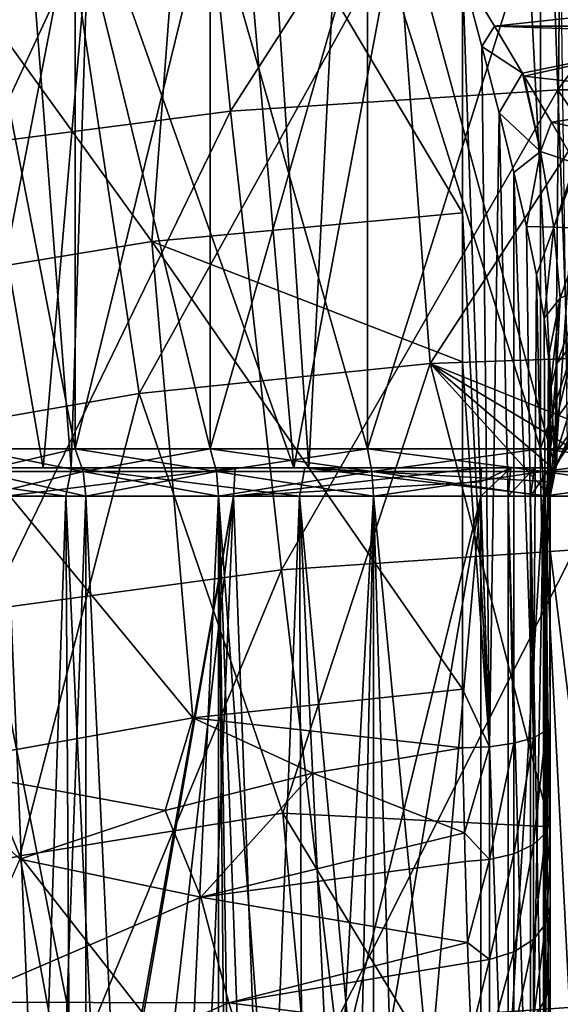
# Model space of a CAD drawing. Header units: metres. Extents: x -109 to 109, y -63 to 140.
# Tile 140 of 256: x -2.46 to -0.56, y -52.38 to -48.93. Entities that reach past the tile are written whole.
import ezdxf

# ---------------------------------------------------------------- set-up
doc = ezdxf.new("R2010")
doc.units = ezdxf.units.M
doc.layers.add('solid_502308_SW0001', color=7, linetype='CONTINUOUS')

msp = doc.modelspace()

# ---------------------------------------------------------------- linework, layer by layer
at = {"layer": 'solid_502308_SW0001'}
for points in [[(-2.280541, -50.5, -2.849696), (-3.065356, -50.5, -2.45786), (-2.93905, -42, -2.530869)], [(-2.280541, -50.5, -2.849696), (-2.93905, -42, -2.530869), (-2.008116, -42, -2.953978)], [(-1.447233, -50.5, -3.122834), (-2.280541, -50.5, -2.849696), (-2.008116, -42, -2.953978)], [(-1.447233, -50.5, -3.122834), (-2.008116, -42, -2.953978), (-1.018855, -42, -3.212862)], [(-0.582843, -50.5, -3.271624), (-1.447233, -50.5, -3.122834), (-1.018855, -42, -3.212862)], [(-0.582843, -50.5, -3.271624), (-1.018855, -42, -3.212862), (0, -42, -3.3)], [(-0.539348, -50.419147, -3.275709), (-0.582843, -50.5, -3.271624), (0, -42, -3.3)], [(-1.7212, -49.248119, 15.284646), (-0.62916, -47.545837, 15.69555), (-1.887163, -47.623421, 15.638647)], [(-1.721193, -49.248108, -15.384648), (-1.887162, -47.623413, -15.738648), (-0.62916, -47.54583, -15.795552)], [(-1.7212, -49.248119, 15.284646), (-0.573826, -49.173771, 15.337577), (-0.62916, -47.545837, 15.69555)], [(-0.573822, -49.173763, -15.437579), (-1.721193, -49.248108, -15.384648), (-0.62916, -47.54583, -15.795552)], [(-0.573822, -49.173763, -15.437579), (-0.62916, -47.54583, -15.795552), (0.629158, -47.54583, -15.795552)], [(0.573828, -49.173771, 15.337577), (0.629158, -47.545837, 15.69555), (-0.62916, -47.545837, 15.69555)], [(-0.573826, -49.173771, 15.337577), (0.573828, -49.173771, 15.337577), (-0.62916, -47.545837, 15.69555)], [(0.573829, -49.173763, -15.437579), (-0.573822, -49.173763, -15.437579), (0.629158, -47.54583, -15.795552)], [(-2.867723, -49.396805, -15.278857), (-3.144217, -47.778576, -15.624922), (-1.887162, -47.623413, -15.738648)], [(-2.867733, -49.396812, 15.178854), (-1.887163, -47.623421, 15.638647), (-3.144217, -47.778584, 15.52492)], [(-2.867733, -49.396812, 15.178854), (-1.7212, -49.248119, 15.284646), (-1.887163, -47.623421, 15.638647)], [(-1.721193, -49.248108, -15.384648), (-2.867723, -49.396805, -15.278857), (-1.887162, -47.623413, -15.738648)], [(-1.868001, -47.990604, -13.818564), (-3.113891, -48.16058, -13.69569), (-1.997706, -49.706326, -13.398077)], [(-1.868001, -47.990604, -13.818564), (-1.997706, -49.706326, -13.398077), (-0.907485, -49.604603, -13.469391)], [(-1.868001, -47.990604, -13.818564), (-0.907485, -49.604603, -13.469391), (-0.907416, -48.763405, -13.677835)], [(-3.113891, -48.16058, -13.69569), (-3.086302, -49.884731, -13.273271), (-1.997706, -49.706326, -13.398077)], [(-2.379479, -50.5, 8.207992), (-2.723457, -48.5, 8.046285), (-3.202792, -50.5, 7.773668)], [(-2.379479, -50.5, 8.207992), (-2.208178, -48.5, 8.278867), (-2.723457, -48.5, 8.046285)], [(-2.266592, -50.43417, 0.659152), (-2.266623, -48.5, 0.659188), (-2.6414, -48.5, 1.175064)], [(-2.266592, -50.43417, 0.659152), (-2.6414, -48.5, 1.175064), (-2.641377, -50.43417, 1.175)], [(-2.641377, -50.43417, 4.225), (-2.6414, -48.5, 4.224936), (-2.266623, -48.5, 4.740812)], [(-2.641377, -50.43417, 4.225), (-2.266623, -48.5, 4.740812), (-2.266592, -50.43417, 4.740849)], [(-1.499325, -50.5, 8.509632), (-2.208178, -48.5, 8.278867), (-2.379479, -50.5, 8.207992)], [(-1.792745, -50.43417, 0.232498), (-1.792672, -48.5, 0.232453), (-2.266623, -48.5, 0.659188)], [(-1.792745, -50.43417, 0.232498), (-2.266623, -48.5, 0.659188), (-2.266592, -50.43417, 0.659152)], [(-2.266592, -50.43417, 4.740849), (-2.266623, -48.5, 4.740812), (-1.792672, -48.5, 5.167547)], [(-2.266592, -50.43417, 4.740849), (-1.792672, -48.5, 5.167547), (-1.792745, -50.43417, 5.167502)], [(-1.499325, -50.5, 8.509632), (-1.67364, -48.5, 8.461849), (-2.208178, -48.5, 8.278867)], [(-1.240547, -50.43417, -0.086314), (-1.792672, -48.5, 0.232453), (-1.792745, -50.43417, 0.232498)], [(-1.792745, -50.43417, 5.167502), (-1.792672, -48.5, 5.167547), (-1.240527, -48.5, 5.486306)], [(-1.792745, -50.43417, 5.167502), (-1.240527, -48.5, 5.486306), (-1.240547, -50.43417, 5.486314)], [(-1.240547, -50.43417, -0.086314), (-1.240527, -48.5, -0.086306), (-1.792672, -48.5, 0.232453)], [(-1.499325, -50.5, 8.509632), (-1.123969, -48.5, 8.593761), (-1.67364, -48.5, 8.461849)], [(-1.499325, -50.5, 8.509632), (-0.582843, -50.5, 8.671624), (-1.123969, -48.5, 8.593761)], [(-0.634131, -50.43417, -0.28335), (-1.240527, -48.5, -0.086306), (-1.240547, -50.43417, -0.086314)], [(-1.240547, -50.43417, 5.486314), (-1.240527, -48.5, 5.486306), (-0.634209, -48.5, 5.683324)], [(-1.240547, -50.43417, 5.486314), (-0.634209, -48.5, 5.683324), (-0.634131, -50.43417, 5.68335)], [(-0.634131, -50.43417, -0.28335), (-0.634209, -48.5, -0.283324), (-1.240527, -48.5, -0.086306)], [(-0.582843, -50.5, 8.671624), (-0.564545, -48.5, 8.673379), (-1.123969, -48.5, 8.593761)], [(0, -50.43417, -0.35), (0, -48.5, -0.35), (-0.634209, -48.5, -0.283324)], [(-0.634131, -50.43417, -0.28335), (0, -50.43417, -0.35), (-0.634209, -48.5, -0.283324)], [(-0.634131, -50.43417, 5.68335), (-0.634209, -48.5, 5.683324), (0, -48.5, 5.75)], [(-0.634131, -50.43417, 5.68335), (0, -48.5, 5.75), (0, -50.43417, 5.75)], [(-0.539189, -50.418934, 8.675724), (-0.564545, -48.5, 8.673379), (-0.582843, -50.5, 8.671624)], [(0.000016, -48.56517, 13.636122), (-1.020678, -50.133526, 13.226909), (-1.136246, -48.602734, 13.6093)], [(0.000016, -48.56517, 13.636122), (-0.000012, -50.098145, 13.251439), (-1.020678, -50.133526, 13.226909)], [(-1.136246, -48.602734, 13.6093), (-2.041702, -50.239857, 13.153222), (-2.272827, -48.715622, 13.528735)], [(-1.136246, -48.602734, 13.6093), (-1.020678, -50.133526, 13.226909), (-2.041702, -50.239857, 13.153222)], [(-2.272827, -48.715622, 13.528735), (-3.06344, -50.4174, 13.030233), (-3.410049, -48.904118, 13.394285)], [(-2.272827, -48.715622, 13.528735), (-2.041702, -50.239857, 13.153222), (-3.06344, -50.4174, 13.030233)], [(-0.813476, -51.47942, -12.932987), (-0.907416, -48.763405, -13.677835), (-0.907485, -49.604603, -13.469391)], [(-0.796045, -48.950138, -13.626285), (0.907416, -48.763405, -13.677835), (-0.907416, -48.763405, -13.677835)], [(-0.840053, -49.021236, -13.60952), (-0.796045, -48.950138, -13.626285), (-0.907416, -48.763405, -13.677835)], [(-0.840053, -49.021236, -13.60952), (-0.907416, -48.763405, -13.677835), (-0.813476, -51.47942, -12.932987)], [(0.79602, -48.950188, -13.626269), (0.907416, -48.763405, -13.677835), (-0.796045, -48.950138, -13.626285)], [(-0.840053, -49.021236, -13.60952), (-0.697654, -49.114971, -13.563379), (-0.796045, -48.950138, -13.626285)], [(-0.796045, -48.950138, -13.626285), (-0.697654, -49.114971, -13.563379), (-0.025, -48.976261, -13.625993)], [(0.79602, -48.950188, -13.626269), (-0.796045, -48.950138, -13.626285), (-0.025, -48.976261, -13.625993)], [(-0.697654, -49.114971, -13.563379), (-0.691149, -49.125816, -13.558627), (-0.025, -48.976261, -13.625993)], [(-0.691149, -49.125816, -13.558627), (-0.025, -49.201447, -13.529119), (-0.025, -48.976261, -13.625993)], [(-0.779588, -49.253971, -13.532328), (-0.697654, -49.114971, -13.563379), (-0.840053, -49.021236, -13.60952)], [(-0.779588, -49.253971, -13.532328), (-0.840053, -49.021236, -13.60952), (-0.813476, -51.47942, -12.932987)], [(-0.633786, -49.390175, -13.429968), (-0.697654, -49.114971, -13.563379), (-0.779588, -49.253971, -13.532328)], [(-0.633786, -49.390175, -13.429968), (-0.691149, -49.125816, -13.558627), (-0.697654, -49.114971, -13.563379)], [(-0.691149, -49.125816, -13.558627), (-0.595199, -49.28738, -13.478084), (-0.025, -49.201447, -13.529119)], [(-0.633786, -49.390175, -13.429968), (-0.595199, -49.28738, -13.478084), (-0.691149, -49.125816, -13.558627)], [(-1.542858, -50.858513, 14.877259), (-0.573826, -49.173771, 15.337577), (-1.7212, -49.248119, 15.284646)], [(-1.542856, -50.858505, -14.977262), (-1.721193, -49.248108, -15.384648), (-0.573822, -49.173763, -15.437579)], [(-1.542858, -50.858513, 14.877259), (-0.514357, -50.788677, 14.925578), (-0.573826, -49.173771, 15.337577)], [(-0.514352, -50.78867, -15.025581), (-1.542856, -50.858505, -14.977262), (-0.573822, -49.173763, -15.437579)], [(0.514388, -50.788677, 14.925578), (0.573828, -49.173771, 15.337577), (-0.573826, -49.173771, 15.337577)], [(-0.514357, -50.788677, 14.925578), (0.514388, -50.788677, 14.925578), (-0.573826, -49.173771, 15.337577)], [(-0.514352, -50.78867, -15.025581), (-0.573822, -49.173763, -15.437579), (0.573829, -49.173763, -15.437579)], [(-0.595199, -49.28738, -13.478084), (-0.025, -49.412888, -13.405562), (-0.025, -49.201447, -13.529119)], [(-2.570626, -50.998184, 14.780681), (-1.7212, -49.248119, 15.284646), (-2.867733, -49.396812, 15.178854)], [(-2.570628, -50.998177, -14.880683), (-2.867723, -49.396805, -15.278857), (-1.721193, -49.248108, -15.384648)], [(-1.542856, -50.858505, -14.977262), (-2.570628, -50.998177, -14.880683), (-1.721193, -49.248108, -15.384648)], [(-2.570626, -50.998184, 14.780681), (-1.542858, -50.858513, 14.877259), (-1.7212, -49.248119, 15.284646)], [(-0.779588, -49.253971, -13.532328), (-0.813476, -51.47942, -12.932987), (-0.727578, -51.467384, -12.893009)], [(-0.727164, -49.46368, -13.448996), (-0.779588, -49.253971, -13.532328), (-0.727578, -51.467384, -12.893009)], [(-0.633786, -49.390175, -13.429968), (-0.779588, -49.253971, -13.532328), (-0.727164, -49.46368, -13.448996)], [(-0.633786, -49.390175, -13.429968), (-0.513007, -49.430408, -13.389984), (-0.595199, -49.28738, -13.478084)], [(-0.595199, -49.28738, -13.478084), (-0.513007, -49.430408, -13.389984), (-0.025, -49.412888, -13.405562)], [(-0.633786, -49.390175, -13.429968), (-0.727164, -49.46368, -13.448996), (-0.683147, -49.652626, -13.361353)], [(-0.587157, -49.654907, -13.277583), (-0.633786, -49.390175, -13.429968), (-0.683147, -49.652626, -13.361353)], [(-0.587157, -49.654907, -13.277583), (-0.513007, -49.430408, -13.389984), (-0.633786, -49.390175, -13.429968)], [(-0.587157, -49.654907, -13.277583), (-0.50682, -49.441471, -13.38244), (-0.513007, -49.430408, -13.389984)], [(-0.478134, -49.659721, -13.221159), (-0.50682, -49.441471, -13.38244), (-0.587157, -49.654907, -13.277583)], [(-0.727164, -49.46368, -13.448996), (-0.727578, -51.467384, -12.893009), (-0.659158, -51.448174, -12.829209)], [(-0.683147, -49.652626, -13.361353), (-0.727164, -49.46368, -13.448996), (-0.659158, -51.448174, -12.829209)], [(-0.907554, -50.128731, -13.331342), (-0.907485, -49.604603, -13.469391), (-1.997706, -49.706326, -13.398077)], [(-0.813476, -51.47942, -12.932987), (-0.907485, -49.604603, -13.469391), (-0.907554, -50.128731, -13.331342)], [(-0.647881, -49.822662, -13.270749), (-0.683147, -49.652626, -13.361353), (-0.659158, -51.448174, -12.829209)], [(-0.587157, -49.654907, -13.277583), (-0.683147, -49.652626, -13.361353), (-0.647881, -49.822662, -13.270749)], [(-0.587157, -49.654907, -13.277583), (-0.647881, -49.822662, -13.270749), (-0.621824, -49.975094, -13.178343)], [(-0.564802, -49.905201, -13.108974), (-0.587157, -49.654907, -13.277583), (-0.621824, -49.975094, -13.178343)], [(-0.478134, -49.659721, -13.221159), (-0.587157, -49.654907, -13.277583), (-0.564802, -49.905201, -13.108974)], [(-0.477003, -49.865299, -13.04977), (-0.478134, -49.659721, -13.221159), (-0.564802, -49.905201, -13.108974)], [(-1.854157, -51.37788, -12.938143), (-1.997706, -49.706326, -13.398077), (-3.086302, -49.884731, -13.273271)], [(-0.907843, -51.27689, -13.006669), (-1.997706, -49.706326, -13.398077), (-1.854157, -51.37788, -12.938143)], [(-0.907554, -50.128731, -13.331342), (-1.997706, -49.706326, -13.398077), (-0.907843, -51.27689, -13.006669)], [(-0.647881, -49.822662, -13.270749), (-0.659158, -51.448174, -12.829209), (-0.615147, -51.42374, -12.748057)], [(-0.621824, -49.975094, -13.178343), (-0.647881, -49.822662, -13.270749), (-0.615147, -51.42374, -12.748057)], [(-0.477003, -49.865299, -13.04977), (-0.577121, -50.133926, -12.930509), (-0.511721, -50.051979, -12.877427)], [(-0.477003, -49.865299, -13.04977), (-0.564802, -49.905201, -13.108974), (-0.577121, -50.133926, -12.930509)], [(-1.854157, -51.37788, -12.938143), (-3.086302, -49.884731, -13.273271), (-2.799773, -51.548084, -12.822701)], [(-0.564802, -49.905201, -13.108974), (-0.621824, -49.975094, -13.178343), (-0.605594, -50.110794, -13.085273)], [(-0.564802, -49.905201, -13.108974), (-0.605594, -50.110794, -13.085273), (-0.6, -50.230408, -12.992911)], [(-0.564802, -49.905201, -13.108974), (-0.6, -50.230408, -12.992911), (-0.577121, -50.133926, -12.930509)], [(-0.605594, -50.110794, -13.085273), (-0.621824, -49.975094, -13.178343), (-0.615147, -51.42374, -12.748057)], [(-0.511721, -50.051979, -12.877427), (-0.577121, -50.133926, -12.930509), (-0.57707, -50.326492, -12.559452)], [(-0.511721, -50.051979, -12.877427), (-0.57707, -50.326492, -12.559452), (-0.511787, -50.236115, -12.523019)], [(-0.474048, -50.355648, 13.178288), (-1.020678, -50.133526, 13.226909), (-0.000012, -50.098145, 13.251439)], [(-0.605594, -50.110794, -13.085273), (-0.615147, -51.42374, -12.748057), (-0.6, -51.396603, -12.657913)], [(-0.605594, -50.110794, -13.085273), (-0.6, -50.811371, -12.830075), (-0.6, -50.230408, -12.992911)], [(-0.605594, -50.110794, -13.085273), (-0.6, -51.396603, -12.657913), (-0.6, -50.811371, -12.830075)], [(-1.538548, -51.713215, 12.752235), (-2.041702, -50.239857, 13.153222), (-1.020678, -50.133526, 13.226909)], [(-0.6, -51.760643, 12.767508), (-1.538548, -51.713215, 12.752235), (-1.020678, -50.133526, 13.226909)], [(-0.6, -50.599998, 13.108549), (-0.6, -51.760643, 12.767508), (-1.020678, -50.133526, 13.226909)], [(-0.584872, -50.505936, 13.135068), (-0.6, -50.599998, 13.108549), (-1.020678, -50.133526, 13.226909)], [(-0.54115, -50.421543, 13.159149), (-0.584872, -50.505936, 13.135068), (-1.020678, -50.133526, 13.226909)], [(-0.474048, -50.355648, 13.178288), (-0.54115, -50.421543, 13.159149), (-1.020678, -50.133526, 13.226909)], [(-0.813476, -51.47942, -12.932987), (-0.907554, -50.128731, -13.331342), (-0.907843, -51.27689, -13.006669)], [(-0.577121, -50.133926, -12.930509), (-0.6, -50.230408, -12.992911), (-0.6, -50.433182, -12.602415)], [(-0.577121, -50.133926, -12.930509), (-0.6, -50.433182, -12.602415), (-0.57707, -50.326492, -12.559452)], [(-2.461219, -51.862362, 12.651742), (-3.06344, -50.4174, 13.030233), (-2.041702, -50.239857, 13.153222)], [(-1.538548, -51.713215, 12.752235), (-2.461219, -51.862362, 12.651742), (-2.041702, -50.239857, 13.153222)], [(-0.6, -51.396603, -12.657913), (-0.6, -50.433182, -12.602415), (-0.6, -50.230408, -12.992911)], [(-0.6, -50.811371, -12.830075), (-0.6, -51.396603, -12.657913), (-0.6, -50.230408, -12.992911)], [(-0.577115, -50.445156, -12.158257), (-0.511787, -50.236115, -12.523019), (-0.57707, -50.326492, -12.559452)], [(-0.577115, -50.445156, -12.158257), (-0.511954, -50.349548, -12.139728), (-0.511787, -50.236115, -12.523019)], [(-0.57707, -50.326492, -12.559452), (-0.6, -50.433182, -12.602415), (-0.6, -50.557949, -12.18016)], [(-0.577115, -50.445156, -12.158257), (-0.57707, -50.326492, -12.559452), (-0.6, -50.557949, -12.18016)], [(-0.511954, -50.349548, -12.139728), (-0.577162, -50.485191, -11.742469), (-0.512128, -50.387863, -11.742469)], [(-0.577115, -50.445156, -12.158257), (-0.577162, -50.485191, -11.742469), (-0.511954, -50.349548, -12.139728)], [(-0.512128, -50.387863, -11.742469), (-0.577162, -50.485191, -11.742469), (-0.539348, -50.419147, -3.275709)], [(-2.461219, -51.862362, 12.651742), (-3.384966, -52.080696, 12.504677), (-3.06344, -50.4174, 13.030233)], [(-0.582843, -50.5, 8.671624), (-0.584872, -50.505936, 13.135068), (-0.54115, -50.421543, 13.159149)], [(-0.539189, -50.418934, 8.675724), (-0.582843, -50.5, 8.671624), (-0.54115, -50.421543, 13.159149)], [(-0.577162, -50.485191, -11.742469), (-0.582843, -50.5, -3.271624), (-0.539348, -50.419147, -3.275709)], [(-2.609137, -50.513397, 4.206386), (-2.641377, -50.43417, 4.225), (-2.266592, -50.43417, 4.740849)], [(-2.238926, -50.513397, 0.684062), (-2.266592, -50.43417, 0.659152), (-2.641377, -50.43417, 1.175)], [(-2.609137, -50.513397, 1.193614), (-2.238926, -50.513397, 0.684062), (-2.641377, -50.43417, 1.175)], [(-2.238926, -50.513397, 4.715938), (-2.609137, -50.513397, 4.206386), (-2.266592, -50.43417, 4.740849)], [(-2.238926, -50.513397, 4.715938), (-2.266592, -50.43417, 4.740849), (-1.792745, -50.43417, 5.167502)], [(-1.770863, -50.513397, 0.262616), (-1.792745, -50.43417, 0.232498), (-2.266592, -50.43417, 0.659152)], [(-2.238926, -50.513397, 0.684062), (-1.770863, -50.513397, 0.262616), (-2.266592, -50.43417, 0.659152)], [(-1.770863, -50.513397, 5.137383), (-2.238926, -50.513397, 4.715938), (-1.792745, -50.43417, 5.167502)], [(-1.770863, -50.513397, 5.137383), (-1.792745, -50.43417, 5.167502), (-1.240547, -50.43417, 5.486314)], [(-1.225405, -50.513397, -0.052304), (-1.240547, -50.43417, -0.086314), (-1.792745, -50.43417, 0.232498)], [(-1.770863, -50.513397, 0.262616), (-1.225405, -50.513397, -0.052304), (-1.792745, -50.43417, 0.232498)], [(-1.225405, -50.513397, 5.452304), (-1.770863, -50.513397, 5.137383), (-1.240547, -50.43417, 5.486314)], [(-1.225405, -50.513397, 5.452304), (-1.240547, -50.43417, 5.486314), (-0.634131, -50.43417, 5.68335)], [(-0.626391, -50.513397, -0.246936), (-0.634131, -50.43417, -0.28335), (-1.240547, -50.43417, -0.086314)], [(-1.225405, -50.513397, -0.052304), (-0.626391, -50.513397, -0.246936), (-1.240547, -50.43417, -0.086314)], [(-0.626391, -50.513397, 5.646935), (-1.225405, -50.513397, 5.452304), (-0.634131, -50.43417, 5.68335)], [(-0.634131, -50.43417, -0.28335), (0, -50.513397, -0.312772), (0, -50.43417, -0.35)], [(-0.626391, -50.513397, 5.646935), (-0.634131, -50.43417, 5.68335), (0, -50.43417, 5.75)], [(-0.626391, -50.513397, -0.246936), (0, -50.513397, -0.312772), (-0.634131, -50.43417, -0.28335)], [(-0.626391, -50.513397, 5.646935), (0, -50.43417, 5.75), (0, -50.513397, 5.712772)], [(-0.6, -52.040379, -12.301582), (-0.6, -50.557949, -12.18016), (-0.6, -50.433182, -12.602415)], [(-0.6, -51.89349, -12.41662), (-0.6, -52.040379, -12.301582), (-0.6, -50.433182, -12.602415)], [(-0.6, -51.735668, -12.51507), (-0.6, -51.89349, -12.41662), (-0.6, -50.433182, -12.602415)], [(-0.6, -51.396603, -12.657913), (-0.6, -51.735668, -12.51507), (-0.6, -50.433182, -12.602415)], [(-0.577115, -50.445156, -12.158257), (-0.6, -50.557949, -12.18016), (-0.6, -50.599998, -11.742469)], [(-0.577115, -50.445156, -12.158257), (-0.6, -50.599998, -11.742469), (-0.577162, -50.485191, -11.742469)], [(-4.6, -50.5, 6.552272), (-1.460854, -50.5, 6.93813), (-0.582843, -50.5, 7.144792)], [(-3.948873, -50.5, 7.217335), (-4.6, -50.5, 6.552272), (-0.582843, -50.5, 7.144792)], [(-4.6, -50.5, 6.552272), (-3.006658, -50.5, 6.025021), (-2.279958, -50.5, 6.559739)], [(-4.6, -50.5, 6.552272), (-2.279958, -50.5, 6.559739), (-1.460854, -50.5, 6.93813)], [(-1.705411, -50.5, -1.445771), (-4.239655, -50.5, -1.863711), (-4.08062, -50.5, -1.844198)], [(-2.501101, -50.5, -1.020254), (-4.239655, -50.5, -1.863711), (-1.705411, -50.5, -1.445771)], [(-0.655623, -50.5, -1.812728), (-4.08062, -50.5, -1.844198), (-3.923613, -50.5, -1.875964)], [(-1.705411, -50.5, -1.445771), (-4.08062, -50.5, -1.844198), (-0.840533, -50.5, -1.703338)], [(-0.738499, -50.5, -1.741919), (-0.840533, -50.5, -1.703338), (-4.08062, -50.5, -1.844198)], [(-0.738499, -50.5, -1.741919), (-4.08062, -50.5, -1.844198), (-0.655623, -50.5, -1.812728)], [(-3.948873, -50.5, 7.217335), (-0.582843, -50.5, 7.144792), (-0.582843, -50.5, 8.671624)], [(-3.202792, -50.5, 7.773668), (-3.948873, -50.5, 7.217335), (-0.582843, -50.5, 8.671624)], [(-0.601608, -50.5, -1.907412), (-3.923613, -50.5, -1.875964), (-3.784615, -50.5, -1.955823)], [(-0.655623, -50.5, -1.812728), (-3.923613, -50.5, -1.875964), (-0.601608, -50.5, -1.907412)], [(-0.582843, -50.5, -2.01487), (-3.784615, -50.5, -1.955823), (-3.065356, -50.5, -2.45786)], [(-0.601608, -50.5, -1.907412), (-3.784615, -50.5, -1.955823), (-0.582843, -50.5, -2.01487)], [(-2.379479, -50.5, 8.207992), (-3.202792, -50.5, 7.773668), (-0.582843, -50.5, 8.671624)], [(-0.582843, -50.5, -2.01487), (-3.065356, -50.5, -2.45786), (-2.280541, -50.5, -2.849696)], [(-3.006658, -50.5, 6.025021), (-3.027162, -50.599998, 6.029608), (-2.300015, -50.599998, 6.567807)], [(-2.279958, -50.5, 6.559739), (-3.006658, -50.5, 6.025021), (-2.300015, -50.599998, 6.567807)], [(-1.705411, -50.5, -1.445771), (-1.71081, -50.599998, -1.462106), (-2.508729, -50.599998, -1.035811)], [(-2.501101, -50.5, -1.020254), (-1.705411, -50.5, -1.445771), (-2.508729, -50.599998, -1.035811)], [(-1.499325, -50.5, 8.509632), (-2.379479, -50.5, 8.207992), (-0.582843, -50.5, 8.671624)], [(-2.279958, -50.5, 6.559739), (-2.300015, -50.599998, 6.567807), (-1.479913, -50.599998, 6.949689)], [(-0.582843, -50.5, -2.01487), (-2.280541, -50.5, -2.849696), (-1.447233, -50.5, -3.122834)], [(-1.460854, -50.5, 6.93813), (-2.279958, -50.5, 6.559739), (-1.479913, -50.599998, 6.949689)], [(-0.840533, -50.5, -1.703338), (-0.84294, -50.549271, -1.715947), (-1.71081, -50.599998, -1.462106)], [(-1.705411, -50.5, -1.445771), (-0.840533, -50.5, -1.703338), (-1.71081, -50.599998, -1.462106)], [(-1.460854, -50.5, 6.93813), (-1.479913, -50.599998, 6.949689), (-0.6, -50.599998, 7.159821)], [(-1.460854, -50.5, 6.93813), (-0.6, -50.599998, 7.159821), (-0.595767, -50.549782, 7.156117)], [(-1.460854, -50.5, 6.93813), (-0.595767, -50.549782, 7.156117), (-0.582843, -50.5, 7.144792)], [(-0.582843, -50.5, -2.01487), (-1.447233, -50.5, -3.122834), (-0.582843, -50.5, -3.271624)], [(-0.738499, -50.5, -1.741919), (-0.747264, -50.599998, -1.756661), (-0.84375, -50.599998, -1.720191)], [(-0.738499, -50.5, -1.741919), (-0.84375, -50.599998, -1.720191), (-0.84294, -50.549271, -1.715947)], [(-0.738499, -50.5, -1.741919), (-0.84294, -50.549271, -1.715947), (-0.840533, -50.5, -1.703338)], [(-0.655623, -50.5, -1.812728), (-0.668834, -50.599998, -1.823657), (-0.747264, -50.599998, -1.756661)], [(-0.738499, -50.5, -1.741919), (-0.655623, -50.5, -1.812728), (-0.747264, -50.599998, -1.756661)], [(-0.601608, -50.5, -1.907412), (-0.617733, -50.599998, -1.913257), (-0.668834, -50.599998, -1.823657)], [(-0.655623, -50.5, -1.812728), (-0.601608, -50.5, -1.907412), (-0.668834, -50.599998, -1.823657)], [(-0.601608, -50.5, -1.907412), (-0.582843, -50.5, -2.01487), (-0.617733, -50.599998, -1.913257)], [(-0.59568, -50.549271, -2.01487), (-0.617733, -50.599998, -1.913257), (-0.582843, -50.5, -2.01487)], [(-0.577162, -50.485191, -11.742469), (-0.6, -50.599998, -11.742469), (-0.582843, -50.5, -3.271624)], [(-0.582843, -50.5, -2.01487), (-0.582843, -50.5, -3.271624), (-0.6, -50.599998, -11.742469)], [(-0.59568, -50.549271, -2.01487), (-0.582843, -50.5, -2.01487), (-0.6, -50.599998, -11.742469)], [(-0.595767, -50.549782, 7.156117), (-0.584872, -50.505936, 13.135068), (-0.582843, -50.5, 8.671624)], [(-0.595767, -50.549782, 7.156117), (-0.582843, -50.5, 8.671624), (-0.582843, -50.5, 7.144792)], [(-2.238926, -50.513397, 4.715938), (-2.598077, -50.599998, 4.199999), (-2.609137, -50.513397, 4.206386)], [(-2.609137, -50.513397, 1.193614), (-2.598077, -50.599998, 1.200001), (-2.229435, -50.599998, 0.692609)], [(-2.609137, -50.513397, 1.193614), (-2.229435, -50.599998, 0.692609), (-2.238926, -50.513397, 0.684062)], [(-2.238926, -50.513397, 4.715938), (-2.229435, -50.599998, 4.707391), (-2.598077, -50.599998, 4.199999)], [(-1.770863, -50.513397, 5.137383), (-2.229435, -50.599998, 4.707391), (-2.238926, -50.513397, 4.715938)], [(-2.238926, -50.513397, 0.684062), (-2.229435, -50.599998, 0.692609), (-1.763357, -50.599998, 0.27295)], [(-2.238926, -50.513397, 0.684062), (-1.763357, -50.599998, 0.27295), (-1.770863, -50.513397, 0.262616)], [(-1.770863, -50.513397, 5.137383), (-1.763357, -50.599998, 5.12705), (-2.229435, -50.599998, 4.707391)], [(-1.225405, -50.513397, 5.452304), (-1.763357, -50.599998, 5.12705), (-1.770863, -50.513397, 5.137383)], [(-1.770863, -50.513397, 0.262616), (-1.763357, -50.599998, 0.27295), (-1.220212, -50.599998, -0.040635)], [(-1.770863, -50.513397, 0.262616), (-1.220212, -50.599998, -0.040635), (-1.225405, -50.513397, -0.052304)], [(-1.225405, -50.513397, 5.452304), (-1.220212, -50.599998, 5.440636), (-1.763357, -50.599998, 5.12705)], [(-0.626391, -50.513397, 5.646935), (-1.220212, -50.599998, 5.440636), (-1.225405, -50.513397, 5.452304)], [(-1.225405, -50.513397, -0.052304), (-1.220212, -50.599998, -0.040635), (-0.623736, -50.599998, -0.234443)], [(-1.225405, -50.513397, -0.052304), (-0.623736, -50.599998, -0.234443), (-0.626391, -50.513397, -0.246936)], [(-0.626391, -50.513397, 5.646935), (-0.623736, -50.599998, 5.634443), (-1.220212, -50.599998, 5.440636)], [(-0.626391, -50.513397, 5.646935), (0, -50.513397, 5.712772), (-0.623736, -50.599998, 5.634443)], [(-0.626391, -50.513397, -0.246936), (-0.623736, -50.599998, -0.234443), (0, -50.599998, -0.3)], [(-0.626391, -50.513397, -0.246936), (0, -50.599998, -0.3), (0, -50.513397, -0.312772)], [(0, -50.513397, 5.712772), (0, -50.599998, 5.7), (-0.623736, -50.599998, 5.634443)], [(-0.6, -50.599998, 7.159821), (-0.6, -50.599998, 13.108549), (-0.584872, -50.505936, 13.135068)], [(-0.595767, -50.549782, 7.156117), (-0.6, -50.599998, 7.159821), (-0.584872, -50.505936, 13.135068)], [(-0.84294, -50.549271, -1.715947), (-0.84375, -50.599998, -1.720191), (-1.71081, -50.599998, -1.462106)], [(-0.59568, -50.549271, -2.01487), (-0.6, -50.599998, -2.01487), (-0.617733, -50.599998, -1.913257)], [(-0.59568, -50.549271, -2.01487), (-0.6, -50.599998, -11.742469), (-0.6, -50.599998, -2.01487)], [(-0.6, -52.292686, -12.028713), (-0.6, -50.599998, -11.742469), (-0.6, -50.557949, -12.18016)], [(-0.6, -52.040379, -12.301582), (-0.6, -52.292686, -12.028713), (-0.6, -50.557949, -12.18016)], [(-2.300015, -50.599998, 6.567807), (-3.027162, -50.599998, 6.029608), (-2.61578, -60.003551, 6.361652)], [(-2.300015, -50.599998, 6.567807), (-2.61578, -60.003551, 6.361652), (-2.243855, -60.055454, 6.600656)], [(-2.598076, -60.5, 4.2), (-2.598077, -50.599998, 4.199999), (-2.229435, -50.599998, 4.707391)], [(-2.229434, -60.5, 0.692608), (-2.229435, -50.599998, 0.692609), (-2.598077, -50.599998, 1.200001)], [(-2.598076, -60.5, 1.2), (-2.229434, -60.5, 0.692608), (-2.598077, -50.599998, 1.200001)], [(-2.229434, -60.5, 4.707392), (-2.598076, -60.5, 4.2), (-2.229435, -50.599998, 4.707391)], [(-2.508729, -50.599998, -1.035811), (-2.356304, -54.238842, -1.133775), (-2.572397, -54.467304, -0.992258)], [(-2.508729, -50.599998, -1.035811), (-1.71081, -50.599998, -1.462106), (-2.356304, -54.238842, -1.133775)], [(-1.71081, -50.599998, -1.462106), (-2.338845, -54.221992, -1.144451), (-2.356304, -54.238842, -1.133775)], [(-1.71081, -50.599998, -1.462106), (-2.095833, -54.008018, -1.282146), (-2.338845, -54.221992, -1.144451)], [(-2.300015, -50.599998, 6.567807), (-2.243855, -60.055454, 6.600656), (-1.852068, -60.101501, 6.8012)], [(-1.479913, -50.599998, 6.949689), (-2.300015, -50.599998, 6.567807), (-1.852068, -60.101501, 6.8012)], [(-2.229434, -60.5, 4.707392), (-2.229435, -50.599998, 4.707391), (-1.763357, -50.599998, 5.12705)], [(-1.763356, -60.5, 0.272949), (-1.763357, -50.599998, 0.27295), (-2.229435, -50.599998, 0.692609)], [(-2.229434, -60.5, 0.692608), (-1.763356, -60.5, 0.272949), (-2.229435, -50.599998, 0.692609)], [(-1.763356, -60.5, 5.127051), (-2.229434, -60.5, 4.707392), (-1.763357, -50.599998, 5.12705)], [(-1.71081, -50.599998, -1.462106), (-1.847346, -53.824905, -1.40333), (-2.095833, -54.008018, -1.282146)], [(-1.479913, -50.599998, 6.949689), (-1.852068, -60.101501, 6.8012), (-1.444657, -60.140038, 6.961803)], [(-1.71081, -50.599998, -1.462106), (-1.596482, -53.670883, -1.507285), (-1.847346, -53.824905, -1.40333)], [(-1.763357, -50.599998, 0.27295), (-1.7, -57.3512, 0.228162), (-1.663588, -57.000034, 0.203515)], [(-1.763356, -60.5, 0.272949), (-1.7, -57.3512, 0.228162), (-1.763357, -50.599998, 0.27295)], [(-1.763357, -50.599998, 0.27295), (-1.663588, -57.000034, 0.203515), (-1.547555, -56.646385, 0.129884)], [(-1.763357, -50.599998, 0.27295), (-1.547555, -56.646385, 0.129884), (-1.341932, -56.306343, 0.01689)], [(-1.220212, -50.599998, -0.040635), (-1.763357, -50.599998, 0.27295), (-1.341932, -56.306343, 0.01689)], [(-1.763356, -60.5, 5.127051), (-1.763357, -50.599998, 5.12705), (-1.220212, -50.599998, 5.440636)], [(-1.220209, -60.5, 5.440637), (-1.763356, -60.5, 5.127051), (-1.220212, -50.599998, 5.440636)], [(-1.71081, -50.599998, -1.462106), (-0.84375, -50.599998, -1.720191), (-1.596482, -53.670883, -1.507285)], [(-0.84375, -50.599998, -1.720191), (-1.344863, -53.543793, -1.594339), (-1.596482, -53.670883, -1.507285)], [(-1.479913, -50.599998, 6.949689), (-0.6, -60.189648, 7.159821), (-0.6, -50.599998, 7.159821)], [(-1.479913, -50.599998, 6.949689), (-1.025823, -60.169724, 7.081516), (-0.6, -60.189648, 7.159821)], [(-1.479913, -50.599998, 6.949689), (-1.444657, -60.140038, 6.961803), (-1.025823, -60.169724, 7.081516)], [(-0.84375, -50.599998, -1.720191), (-1.09366, -53.441711, -1.665078), (-1.344863, -53.543793, -1.594339)], [(-1.220212, -50.599998, -0.040635), (-1.341932, -56.306343, 0.01689), (-1.056142, -56.017872, -0.107895)], [(-1.220212, -50.599998, -0.040635), (-1.056142, -56.017872, -0.107895), (-0.720894, -55.810417, -0.21211)], [(-0.623736, -50.599998, -0.234443), (-1.220212, -50.599998, -0.040635), (-0.720894, -55.810417, -0.21211)], [(-1.220209, -60.5, 5.440637), (-1.220212, -50.599998, 5.440636), (-0.623736, -50.599998, 5.634443)], [(-0.623735, -60.5, 5.634443), (-1.220209, -60.5, 5.440637), (-0.623736, -50.599998, 5.634443)], [(-0.84375, -50.599998, -1.720191), (-0.843756, -53.36314, -1.72019), (-1.09366, -53.441711, -1.665078)], [(-0.747454, -53.363144, -1.756549), (-0.843756, -53.36314, -1.72019), (-0.84375, -50.599998, -1.720191)], [(-0.747454, -53.363144, -1.756549), (-0.84375, -50.599998, -1.720191), (-0.747264, -50.599998, -1.756661)], [(-0.66891, -53.363144, -1.823566), (-0.747454, -53.363144, -1.756549), (-0.747264, -50.599998, -1.756661)], [(-0.66891, -53.363144, -1.823566), (-0.747264, -50.599998, -1.756661), (-0.668834, -50.599998, -1.823657)], [(-0.623736, -50.599998, -0.234443), (-0.720894, -55.810417, -0.21211), (-0.363771, -55.689377, -0.277845)], [(-0.617738, -53.363144, -1.913244), (-0.66891, -53.363144, -1.823566), (-0.668834, -50.599998, -1.823657)], [(-0.617738, -53.363144, -1.913244), (-0.668834, -50.599998, -1.823657), (-0.617733, -50.599998, -1.913257)], [(-0.623736, -50.599998, -0.234443), (-0.363771, -55.689377, -0.277845), (0, -55.650002, -0.3)], [(0, -50.599998, -0.3), (-0.623736, -50.599998, -0.234443), (0, -55.650002, -0.3)], [(-0.623735, -60.5, 5.634443), (-0.623736, -50.599998, 5.634443), (0, -50.599998, 5.7)], [(0, -60.5, 5.7), (-0.623735, -60.5, 5.634443), (0, -50.599998, 5.7)], [(-0.617738, -53.363144, -1.913244), (-0.617733, -50.599998, -1.913257), (-0.6, -53.36314, -2.014859)], [(-0.6, -51.981571, -2.014871), (-0.6, -53.36314, -2.014859), (-0.617733, -50.599998, -1.913257)], [(-0.617733, -50.599998, -1.913257), (-0.6, -50.599998, -2.01487), (-0.6, -51.981571, -2.014871)], [(-0.6, -60.189648, 7.159821), (-0.6, -51.760643, 12.767508), (-0.6, -50.599998, 13.108549)], [(-0.6, -50.599998, 7.159821), (-0.6, -60.189648, 7.159821), (-0.6, -50.599998, 13.108549)], [(-0.6, -51.981571, -2.014871), (-0.6, -50.599998, -2.01487), (-0.6, -50.599998, -11.742469)], [(-0.6, -53.421257, -2.020357), (-0.6, -51.981571, -2.014871), (-0.6, -50.599998, -11.742469)], [(-0.6, -53.477467, -2.036951), (-0.6, -53.421257, -2.020357), (-0.6, -50.599998, -11.742469)], [(-0.6, -53.528904, -2.064025), (-0.6, -53.477467, -2.036951), (-0.6, -50.599998, -11.742469)], [(-0.6, -53.573219, -2.100085), (-0.6, -53.528904, -2.064025), (-0.6, -50.599998, -11.742469)], [(-0.6, -53.609379, -2.144056), (-0.6, -53.573219, -2.100085), (-0.6, -50.599998, -11.742469)], [(-0.6, -53.636356, -2.194817), (-0.6, -53.609379, -2.144056), (-0.6, -50.599998, -11.742469)], [(-0.6, -53.652771, -2.249975), (-0.6, -53.636356, -2.194817), (-0.6, -50.599998, -11.742469)], [(-0.6, -53.658146, -2.306641), (-0.6, -53.652771, -2.249975), (-0.6, -50.599998, -11.742469)], [(-0.6, -53.658115, -4.50332), (-0.6, -53.658146, -2.306641), (-0.6, -50.599998, -11.742469)], [(-0.6, -52.699638, -7.33173), (-0.6, -53.658115, -4.50332), (-0.6, -50.599998, -11.742469)], [(-0.6, -52.663677, -7.418748), (-0.6, -52.699638, -7.33173), (-0.6, -50.599998, -11.742469)], [(-0.6, -52.642189, -7.509119), (-0.6, -52.663677, -7.418748), (-0.6, -50.599998, -11.742469)], [(-0.6, -52.635128, -7.6), (-0.6, -52.642189, -7.509119), (-0.6, -50.599998, -11.742469)], [(-0.6, -52.635128, -9.300552), (-0.6, -52.635128, -7.6), (-0.6, -50.599998, -11.742469)], [(-0.6, -52.635143, -11.001105), (-0.6, -52.635128, -9.300552), (-0.6, -50.599998, -11.742469)], [(-0.6, -52.596684, -11.360324), (-0.6, -52.635143, -11.001105), (-0.6, -50.599998, -11.742469)], [(-0.6, -52.48106, -11.70963), (-0.6, -52.596684, -11.360324), (-0.6, -50.599998, -11.742469)], [(-0.6, -52.292686, -12.028713), (-0.6, -52.48106, -11.70963), (-0.6, -50.599998, -11.742469)], [(-1.354079, -52.452801, 14.416832), (-0.514357, -50.788677, 14.925578), (-1.542858, -50.858513, 14.877259)], [(-1.354072, -52.452789, -14.516836), (-1.542856, -50.858505, -14.977262), (-0.514352, -50.78867, -15.025581)], [(-1.354079, -52.452801, 14.416832), (-0.451421, -52.388756, 14.459957), (-0.514357, -50.788677, 14.925578)], [(-0.451413, -52.388744, -14.55996), (-1.354072, -52.452789, -14.516836), (-0.514352, -50.78867, -15.025581)], [(-2.256107, -52.580883, -14.430639), (-2.570628, -50.998177, -14.880683), (-1.542856, -50.858505, -14.977262)], [(-2.256112, -52.580894, 14.330635), (-1.542858, -50.858513, 14.877259), (-2.570626, -50.998184, 14.780681)], [(-2.256112, -52.580894, 14.330635), (-1.354079, -52.452801, 14.416832), (-1.542858, -50.858513, 14.877259)], [(-1.354072, -52.452789, -14.516836), (-2.256107, -52.580883, -14.430639), (-1.542856, -50.858505, -14.977262)], [(-3.157105, -52.773033, 14.20142), (-2.256112, -52.580894, 14.330635), (-2.570626, -50.998184, 14.780681)], [(-2.256107, -52.580883, -14.430639), (-3.157102, -52.773022, -14.301424), (-2.570628, -50.998177, -14.880683)], [(-0.907843, -51.27689, -13.006669), (-1.854157, -51.37788, -12.938143), (-0.907748, -51.483284, -12.945034)], [(-0.813476, -51.47942, -12.932987), (-0.907843, -51.27689, -13.006669), (-0.907748, -51.483284, -12.945034)], [(-1.854157, -51.37788, -12.938143), (-2.799773, -51.548084, -12.822701), (-1.951371, -51.702873, -12.834127)], [(-1.854157, -51.37788, -12.938143), (-1.951371, -51.702873, -12.834127), (-1.432532, -51.572628, -12.899824)], [(-1.854157, -51.37788, -12.938143), (-1.432532, -51.572628, -12.899824), (-0.907748, -51.483284, -12.945034)], [(-0.615165, -51.78175, -12.597242), (-0.6, -51.735668, -12.51507), (-0.6, -51.396603, -12.657913)], [(-0.615147, -51.42374, -12.748057), (-0.615165, -51.78175, -12.597242), (-0.6, -51.396603, -12.657913)], [(-0.659188, -51.822727, -12.67141), (-0.615165, -51.78175, -12.597242), (-0.615147, -51.42374, -12.748057)], [(-0.659158, -51.448174, -12.829209), (-0.659188, -51.822727, -12.67141), (-0.615147, -51.42374, -12.748057)], [(-0.813493, -51.875126, -12.766241), (-0.727608, -51.854942, -12.729712), (-0.727578, -51.467384, -12.893009)], [(-0.813476, -51.47942, -12.932987), (-0.813493, -51.875126, -12.766241), (-0.727578, -51.467384, -12.893009)], [(-0.727608, -51.854942, -12.729712), (-0.659188, -51.822727, -12.67141), (-0.659158, -51.448174, -12.829209)], [(-0.727578, -51.467384, -12.893009), (-0.727608, -51.854942, -12.729712), (-0.659158, -51.448174, -12.829209)], [(-0.900822, -51.781265, -12.829127), (-0.907748, -51.483284, -12.945034), (-1.432532, -51.572628, -12.899824)], [(-0.813476, -51.47942, -12.932987), (-0.907748, -51.483284, -12.945034), (-0.900822, -51.781265, -12.829127)], [(-0.813476, -51.47942, -12.932987), (-0.900822, -51.781265, -12.829127), (-0.813493, -51.875126, -12.766241)], [(-2.799773, -51.548084, -12.822701), (-2.461323, -51.873947, -12.748121), (-1.951371, -51.702873, -12.834127)], [(-1.826006, -52.008152, -12.715387), (-1.432532, -51.572628, -12.899824), (-1.951371, -51.702873, -12.834127)], [(-0.900822, -51.781265, -12.829127), (-1.432532, -51.572628, -12.899824), (-1.826006, -52.008152, -12.715387)], [(-1.826006, -52.008152, -12.715387), (-1.951371, -51.702873, -12.834127), (-2.461323, -51.873947, -12.748121)], [(-1.400166, -53.218239, 12.269147), (-2.461219, -51.862362, 12.651742), (-1.538548, -51.713215, 12.752235)], [(-0.6, -53.261448, 12.279114), (-1.538548, -51.713215, 12.752235), (-0.6, -51.760643, 12.767508)], [(-1.400166, -53.218239, 12.269147), (-1.538548, -51.713215, 12.752235), (-0.6, -53.261448, 12.279114)], [(-0.615165, -51.78175, -12.597242), (-0.6, -51.89349, -12.41662), (-0.6, -51.735668, -12.51507)], [(-0.6, -60.189648, 7.159821), (-0.6, -53.261448, 12.279114), (-0.6, -51.760643, 12.767508)], [(-0.900822, -51.781265, -12.829127), (-1.826006, -52.008152, -12.715387), (-0.89818, -51.882767, -12.776586)], [(-0.813493, -51.875126, -12.766241), (-0.900822, -51.781265, -12.829127), (-0.89818, -51.882767, -12.776586)], [(-0.659188, -52.155674, -12.438425), (-0.615165, -52.100037, -12.374514), (-0.615165, -51.78175, -12.597242)], [(-0.659188, -51.822727, -12.67141), (-0.659188, -52.155674, -12.438425), (-0.615165, -51.78175, -12.597242)], [(-0.615165, -51.78175, -12.597242), (-0.615165, -52.100037, -12.374514), (-0.6, -51.89349, -12.41662)], [(-0.727608, -52.199409, -12.488666), (-0.659188, -52.155674, -12.438425), (-0.659188, -51.822727, -12.67141)], [(-0.727608, -51.854942, -12.729712), (-0.727608, -52.199409, -12.488666), (-0.659188, -51.822727, -12.67141)], [(-2.184041, -53.356144, 12.178646), (-3.384966, -52.080696, 12.504677), (-2.461219, -51.862362, 12.651742)], [(-1.826006, -52.008152, -12.715387), (-2.461323, -51.873947, -12.748121), (-2.683028, -52.375843, -12.530717)], [(-2.184041, -53.356144, 12.178646), (-2.461219, -51.862362, 12.651742), (-1.400166, -53.218239, 12.269147)], [(-1.826006, -52.008152, -12.715387), (-0.889779, -52.166451, -12.586782), (-0.89818, -51.882767, -12.776586)], [(-0.813493, -51.875126, -12.766241), (-0.89818, -51.882767, -12.776586), (-0.889779, -52.166451, -12.586782)], [(-0.813493, -51.875126, -12.766241), (-0.889779, -52.166451, -12.586782), (-0.813493, -52.22681, -12.520144)], [(-0.813493, -52.22681, -12.520144), (-0.727608, -52.199409, -12.488666), (-0.727608, -51.854942, -12.729712)], [(-0.813493, -51.875126, -12.766241), (-0.813493, -52.22681, -12.520144), (-0.727608, -51.854942, -12.729712)], [(-0.615165, -52.100037, -12.374514), (-0.6, -52.040379, -12.301582), (-0.6, -51.89349, -12.41662)], [(-0.6, -53.421257, -2.020357), (-0.6, -53.36314, -2.014859), (-0.6, -51.981571, -2.014871)], [(-1.826006, -52.008152, -12.715387), (-2.683028, -52.375843, -12.530717), (-1.727316, -52.378643, -12.472592)], [(-1.826006, -52.008152, -12.715387), (-1.727316, -52.378643, -12.472592), (-0.889779, -52.166451, -12.586782)], [(-0.615165, -52.36454, -12.089936), (-0.6, -52.292686, -12.028713), (-0.6, -52.040379, -12.301582)], [(-0.615165, -52.100037, -12.374514), (-0.615165, -52.36454, -12.089936), (-0.6, -52.040379, -12.301582)], [(-2.968991, -53.554699, 12.048373), (-3.384966, -52.080696, 12.504677), (-2.184041, -53.356144, 12.178646)], [(-0.659188, -52.432346, -12.140753), (-0.615165, -52.36454, -12.089936), (-0.615165, -52.100037, -12.374514)], [(-0.659188, -52.155674, -12.438425), (-0.659188, -52.432346, -12.140753), (-0.615165, -52.100037, -12.374514)], [(-0.727608, -52.485645, -12.180699), (-0.659188, -52.432346, -12.140753), (-0.659188, -52.155674, -12.438425)], [(-0.727608, -52.199409, -12.488666), (-0.727608, -52.485645, -12.180699), (-0.659188, -52.155674, -12.438425)], [(-0.889779, -52.166451, -12.586782), (-1.727316, -52.378643, -12.472592), (-0.887372, -52.238079, -12.526881)], [(-0.813493, -52.22681, -12.520144), (-0.889779, -52.166451, -12.586782), (-0.887372, -52.238079, -12.526881)], [(-0.813493, -52.22681, -12.520144), (-0.887372, -52.238079, -12.526881), (-0.877736, -52.488358, -12.26479)], [(-0.813493, -52.22681, -12.520144), (-0.877736, -52.488358, -12.26479), (-0.813493, -52.519043, -12.205729)], [(-0.813493, -52.519043, -12.205729), (-0.727608, -52.485645, -12.180699), (-0.727608, -52.199409, -12.488666)], [(-0.813493, -52.22681, -12.520144), (-0.813493, -52.519043, -12.205729), (-0.727608, -52.199409, -12.488666)], [(-1.727316, -52.378643, -12.472592), (-0.877736, -52.488358, -12.26479), (-0.887372, -52.238079, -12.526881)], [(-0.615165, -52.56337, -11.75609), (-0.6, -52.48106, -11.70963), (-0.6, -52.292686, -12.028713)], [(-0.615165, -52.36454, -12.089936), (-0.615165, -52.56337, -11.75609), (-0.6, -52.292686, -12.028713)], [(-0.659188, -52.640358, -11.791489), (-0.615165, -52.56337, -11.75609), (-0.615165, -52.36454, -12.089936)], [(-0.659188, -52.432346, -12.140753), (-0.659188, -52.640358, -11.791489), (-0.615165, -52.36454, -12.089936)], [(-2.683028, -52.375843, -12.530717), (-2.504039, -52.715218, -12.29108), (-1.727316, -52.378643, -12.472592)], [(-1.727316, -52.378643, -12.472592), (-2.504039, -52.715218, -12.29108), (-1.629907, -52.683777, -12.151371)], [(-1.727316, -52.378643, -12.472592), (-1.629907, -52.683777, -12.151371), (-0.877736, -52.488358, -12.26479)]]:
    msp.add_3dface(points, dxfattribs=at)

doc.saveas('drawing.dxf')
